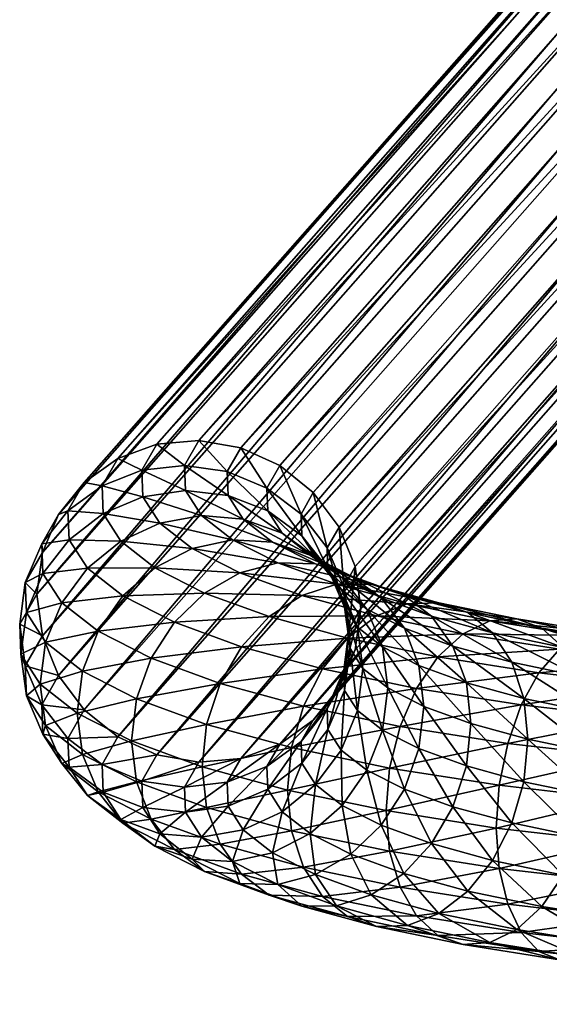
# Model space of a CAD drawing. Extents: x -344 to 288, y -960 to 1960.
# Tile 1 of 209: x -343 to -317, y -919 to -871. Entities that reach past the tile are written whole.
import ezdxf

# ---------------------------------------------------------------- set-up
doc = ezdxf.new("R2010")
doc.units = 0
doc.layers.add('POLYGON-OBJEKT', color=43, linetype='CONTINUOUS')
doc.layers.add('POLYGON-OBJEKT.3', color=253, linetype='CONTINUOUS')

msp = doc.modelspace()

# ---------------------------------------------------------------- meshes
at = {"layer": 'POLYGON-OBJEKT'}
mesh = msp.add_polyface(dxfattribs=at)
corners = [(-278.7672, 1750, 380), (-278.7672, 1744.7758, 380), (-280, -950, 380), (-280, -950, 360), (-280, 1950, 380), (-279.0152, 250, 380.1736), (-278.7672, 500, 380), (-280.1736, 500, 380.9848), (-270.1217, 251, 869.8829), (-330.6487, 251, 865.6505), (-270.1217, 749, 869.8829), (-339.9512, 251, 855.6749), (-339.9512, 251, 763.7444), (-339.9512, 749, 855.6749), (-332.355, 749, 676.9202), (-332.355, 251, 676.9202), (-339.6399, 251, 858.1505), (-338.7254, 251, 860.472), (-339.6399, 749, 858.1505), (-337.2647, 251, 862.4948), (-338.7254, 749, 860.472), (-335.3487, 251, 864.0931), (-337.2647, 749, 862.4948), (-333.0966, 251, 865.1672), (-335.3487, 749, 864.0931), (-333.0966, 749, 865.1672), (-264.9104, 251, 869.5642), (-259.9591, 251, 867.9075), (-264.9104, 749, 869.5642), (-255.6054, 251, 865.0259), (-259.9591, 749, 867.9075), (-252.1458, 251, 861.1155), (-255.6054, 749, 865.0259), (-249.8162, 251, 856.4431), (-252.1458, 749, 861.1155), (-248.7753, 251, 851.3268), (-249.8162, 749, 856.4431), (-338.0485, 251, 720.1664), (-338.0485, 749, 720.1664), (-253.7939, 351.4999, 724.9999), (-253.9109, 351.4999, 724.9999), (-254, 398.7998, 725), (-253.541, 351.4999, 724.9999), (-254, 449.3999, 725), (-254, 500, 725), (-249.6345, 351.5, 725), (-253.1716, 351.4999, 724.9999), (-253.4735, 351.4999, 724.9999), (-253.1536, 351.4999, 724.9999), (-252.5131, 351.4999, 724.9999), (-252.802, 351.4999, 724.9999), (-252.0627, 351.4999, 724.9999), (-251.6931, 351.4999, 724.9999), (-251.8727, 351.4999, 724.9999), (-251.3234, 351.5, 724.9999), (-250.5922, 351.5, 724.9999), (-251.2323, 351.5, 724.9999), (-249.9517, 351.5, 725), (-254.0001, 351.4999, 724.9999), (-254, 398.7998, 728), (-254, 449.3999, 728), (-254, 500, 728), (-250.2265, 351.5, 730.0085), (-249.3284, 351.5, 724.976), (-249.3315, 648.4999, 724.9713), (-248.2954, 351.5, 724.8949), (-248.2755, 648.4999, 724.8711), (-248.1615, 648.5, 724.8603), (-248.147, 351.5, 724.8832)]
mesh.append_faces([[corners[k] for k in face] for face in [(0, 1, 2, 2), (2, 3, 4, 4), (5, 6, 7, 7), (8, 9, 10, 10), (11, 12, 13, 13), (14, 15, 7, 7), (16, 11, 13, 13), (17, 16, 18, 18), (19, 17, 20, 20), (21, 19, 22, 22), (23, 21, 24, 24), (9, 23, 25, 25), (26, 8, 10, 10), (27, 26, 28, 28), (29, 27, 30, 30), (31, 29, 32, 32), (33, 31, 34, 34), (35, 33, 36, 36), (37, 15, 14, 14), (12, 37, 38, 38), (39, 40, 41, 41), (42, 39, 41, 41), (43, 44, 45, 45), (41, 43, 45, 45), (46, 47, 41, 41), (48, 46, 41, 41), (49, 50, 41, 41), (51, 49, 41, 41), (52, 53, 41, 41), (54, 52, 41, 41), (55, 56, 41, 41), (57, 55, 41, 41), (41, 58, 59, 59), (60, 41, 59, 59), (43, 41, 60, 60), (61, 43, 60, 60), (44, 43, 61, 61), (60, 59, 62, 62), (60, 62, 61, 61), (63, 45, 64, 64), (65, 63, 66, 66), (67, 68, 65, 65)]])
mesh = msp.add_polyface(dxfattribs=at)
corners = [(-280, 1950, 380), (-280, -950, 360), (-280, 1950, 360), (-278.7672, 919.9044, 380), (-278.7672, 1339.8087, 380), (-279.0152, 1250, 380.1736), (-280.1736, 1249, 380.9848), (-251.772, 1150.7141, 727.1451), (-251.8783, 1150.6801, 727.1144), (-249.8133, 1151.3281, 728.0624), (-250.93, 1150.984, 727.389), (-251.0946, 1150.9313, 727.3413), (-250.4337, 1151.1431, 727.5327), (-264.9104, 1249, 869.5642), (-270.1217, 1249, 869.8829), (-270.0519, 1250, 868.8854), (-265.1012, 1250, 868.5826), (-259.9591, 1249, 867.9075), (-260.3975, 1250, 867.0087), (-255.6054, 1249, 865.0259), (-256.2614, 1250, 864.2712), (-252.1458, 1249, 861.1155), (-252.9748, 1250, 860.5563), (-249.8162, 1249, 856.4431), (-250.7617, 1250, 856.1175), (-330.6487, 1249, 865.6505), (-330.579, 1250, 864.653), (-339.6399, 1249, 858.1505), (-339.9512, 1249, 855.6749), (-338.9512, 1250, 855.6749), (-338.671, 1250, 857.9029), (-338.7254, 1249, 860.472), (-337.848, 1250, 859.9922), (-337.2647, 1249, 862.4948), (-336.5334, 1250, 861.8128), (-335.3487, 1249, 864.0931), (-334.8089, 1250, 863.2513), (-333.0966, 1249, 865.1672), (-332.7821, 1250, 864.2181), (-339.9512, 1249, 763.7444), (-338.9512, 1250, 763.7444), (-338.0485, 1249, 720.1664), (-332.355, 1249, 676.9202), (-331.3702, 1250, 677.0939), (-337.0523, 1250, 720.2536), (-250.7987, 1150.8672, 727.1371), (-250.8747, 1150.9335, 727.2814), (-249.9168, 1151.2355, 727.4309), (-250.7168, 1150.8441, 726.9721), (-250.6249, 1150.8114, 726.8171)]
mesh.append_faces([[corners[k] for k in face] for face in [(0, 1, 2, 2), (3, 4, 5, 5), (6, 3, 5, 5), (7, 8, 9, 9), (9, 10, 11, 11), (12, 10, 9, 9), (13, 14, 15, 15), (16, 13, 15, 15), (17, 13, 16, 16), (18, 17, 16, 16), (19, 17, 18, 18), (20, 19, 18, 18), (21, 19, 20, 20), (22, 21, 20, 20), (23, 21, 22, 22), (24, 23, 22, 22), (15, 25, 26, 26), (14, 25, 15, 15), (27, 28, 29, 29), (30, 27, 29, 29), (31, 27, 30, 30), (32, 31, 30, 30), (33, 31, 32, 32), (34, 33, 32, 32), (35, 33, 34, 34), (36, 35, 34, 34), (37, 35, 36, 36), (38, 37, 36, 36), (25, 37, 38, 38), (26, 25, 38, 38), (29, 39, 40, 40), (28, 39, 29, 29), (41, 42, 43, 43), (44, 41, 43, 43), (39, 41, 44, 44), (40, 39, 44, 44), (42, 5, 43, 43), (6, 5, 42, 42), (45, 46, 12, 12), (47, 45, 12, 12), (48, 45, 47, 47), (49, 48, 47, 47)]])
mesh = msp.add_polyface(dxfattribs=at)
corners = [(-278.7672, 1744.7758, 380), (-278.7672, 1339.8087, 380), (-280, -950, 380), (-280.1736, 500, 380.9848), (-280.1736, 251, 380.9848), (-279.0152, 250, 380.1736), (-278.7672, 80.0957, 380), (-278.7672, 500, 380), (-245.9549, 346.3116, 728.888), (-246.8888, 346.883, 728.6032), (-246.6993, 346.9977, 728.2924), (-245.4319, 345.8877, 728.8741), (-246.3397, 347.1205, 727.6644), (-332.355, 251, 676.9202), (-246.2431, 346.586, 730.0697), (-249.8738, 348.7719, 728.4042), (-246.1199, 346.4108, 729.585), (-247.6417, 347.3437, 728.3737), (-241.7668, 251, 751.1002), (-249.7728, 250, 851.257), (-248.7753, 251, 851.3268), (-249.8162, 251, 856.4431), (-252.1458, 251, 861.1155), (-250.7617, 250, 856.1175), (-255.6054, 251, 865.0259), (-252.9748, 250, 860.5563), (-259.9591, 251, 867.9075), (-256.2614, 250, 864.2712), (-264.9104, 251, 869.5642), (-260.3975, 250, 867.0087), (-265.1012, 250, 868.5826), (-270.1217, 251, 869.8829), (-270.0519, 250, 868.8854), (-330.579, 250, 864.653), (-330.6487, 251, 865.6505), (-333.0966, 251, 865.1672), (-332.7821, 250, 864.2181), (-335.3487, 251, 864.0931), (-334.8089, 250, 863.2513), (-337.2647, 251, 862.4948), (-336.5334, 250, 861.8128), (-338.7254, 251, 860.472), (-337.848, 250, 859.9922), (-339.6399, 251, 858.1505), (-338.671, 250, 857.9029), (-339.9512, 251, 855.6749), (-338.9512, 250, 855.6749), (-338.9512, 250, 763.7444), (-339.9512, 251, 763.7444), (-338.0485, 251, 720.1664), (-337.0523, 250, 720.2536), (-331.3702, 250, 677.0939)]
mesh.append_faces([[corners[k] for k in face] for face in [(0, 1, 2, 2), (3, 4, 5, 5), (6, 7, 5, 5), (8, 9, 10, 10), (11, 8, 10, 10), (11, 10, 12, 12), (3, 13, 4, 4), (14, 15, 16, 16), (9, 8, 16, 16), (17, 9, 16, 16), (18, 19, 20, 20), (21, 20, 19, 19), (22, 21, 23, 23), (24, 22, 25, 25), (26, 24, 27, 27), (28, 26, 29, 29), (30, 28, 29, 29), (31, 28, 30, 30), (32, 31, 30, 30), (31, 33, 34, 34), (32, 33, 31, 31), (35, 34, 33, 33), (36, 35, 33, 33), (37, 35, 36, 36), (38, 37, 36, 36), (39, 37, 38, 38), (40, 39, 38, 38), (41, 39, 40, 40), (42, 41, 40, 40), (43, 41, 42, 42), (44, 43, 42, 42), (45, 43, 44, 44), (46, 45, 44, 44), (45, 47, 48, 48), (46, 47, 45, 45), (49, 48, 47, 47), (50, 49, 47, 47), (13, 49, 50, 50), (51, 13, 50, 50), (51, 4, 13, 13), (5, 4, 51, 51)]])
mesh = msp.add_polyface(dxfattribs=at)
corners = [(-280, -950, 380), (-278.7672, 1339.8087, 380), (-278.7672, 919.9044, 380), (-278.7672, 500, 380), (-280.1736, 749, 380.9848), (-280.1736, 500, 380.9848), (-241.7668, 749, 751.1002), (-248.7753, 251, 851.3268), (-248.7753, 749, 851.3268), (-270.1217, 749, 869.8829), (-330.6487, 251, 865.6505), (-330.6487, 749, 865.6505), (-339.9512, 749, 855.6749), (-339.9512, 251, 763.7444), (-339.9512, 749, 763.7444), (-332.355, 749, 676.9202), (-339.6399, 749, 858.1505), (-339.6399, 251, 858.1505), (-338.7254, 749, 860.472), (-338.7254, 251, 860.472), (-337.2647, 749, 862.4948), (-337.2647, 251, 862.4948), (-335.3487, 749, 864.0931), (-335.3487, 251, 864.0931), (-333.0966, 749, 865.1672), (-333.0966, 251, 865.1672), (-264.9104, 749, 869.5642), (-264.9104, 251, 869.5642), (-259.9591, 749, 867.9075), (-259.9591, 251, 867.9075), (-255.6054, 749, 865.0259), (-255.6054, 251, 865.0259), (-252.1458, 749, 861.1155), (-252.1458, 251, 861.1155), (-249.8162, 749, 856.4431), (-249.8162, 251, 856.4431), (-249.6345, 351.5, 725), (-254, 500, 725), (-249.6345, 648.4999, 725), (-254, 550.6001, 725), (-254, 601.2001, 725), (-254, 550.6001, 728), (-254, 500, 728), (-254, 601.2001, 728), (-254, 648.5, 728), (-250.2265, 648.5, 730.0085), (-246.9659, 351.5, 732.773), (-245.927, 351.5, 734.1301), (-246.9659, 648.5, 732.773), (-249.5756, 648.5, 730.5604), (-249.5756, 351.5, 730.5604), (-250.2265, 351.5, 730.0085), (-249.3315, 648.4999, 724.9713), (-248.2755, 648.4999, 724.8711), (-249.3284, 351.5, 724.976), (-248.1615, 648.5, 724.8603), (-248.2954, 351.5, 724.8949), (-247.0107, 351.5, 724.7939), (-248.147, 351.5, 724.8832), (-247.0352, 648.5, 724.7534), (-246.512, 351.5, 724.7548), (-245.8741, 648.5, 724.6433)]
mesh.append_faces([[corners[k] for k in face] for face in [(0, 1, 2, 2), (3, 4, 5, 5), (6, 7, 8, 8), (9, 10, 11, 11), (12, 13, 14, 14), (4, 15, 5, 5), (16, 17, 12, 12), (18, 19, 16, 16), (20, 21, 18, 18), (22, 23, 20, 20), (24, 25, 22, 22), (11, 10, 24, 24), (26, 27, 9, 9), (28, 29, 26, 26), (30, 31, 28, 28), (32, 33, 30, 30), (34, 35, 32, 32), (8, 7, 34, 34), (36, 37, 38, 38), (39, 40, 38, 38), (37, 39, 38, 38), (41, 37, 42, 42), (39, 37, 41, 41), (43, 39, 41, 41), (40, 39, 43, 43), (44, 40, 43, 43), (45, 41, 42, 42), (43, 41, 45, 45), (46, 47, 48, 48), (49, 46, 48, 48), (50, 46, 49, 49), (45, 50, 49, 49), (51, 50, 45, 45), (42, 51, 45, 45), (52, 36, 38, 38), (53, 54, 52, 52), (55, 56, 53, 53), (57, 58, 55, 55), (59, 57, 55, 55), (60, 57, 59, 59), (61, 60, 59, 59)]])
mesh = msp.add_polyface(dxfattribs=at)
corners = [(-280, -950, 380), (-278.7672, 500, 380), (-278.7672, 80.0957, 380), (-278.7672, 919.9044, 380), (-279.0152, -250, 380.1736), (-280.1736, 80.0957, 380.9848), (-270.1217, -249, 869.8829), (-330.6487, -249, 865.6505), (-270.1217, 249, 869.8829), (-339.9512, -249, 855.6749), (-339.9512, -249, 763.7444), (-339.9512, 249, 855.6749), (-333.0966, 249, 865.1672), (-330.6487, 249, 865.6505), (-333.0966, -249, 865.1672), (-335.3487, 249, 864.0931), (-335.3487, -249, 864.0931), (-337.2647, 249, 862.4948), (-337.2647, -249, 862.4948), (-338.7254, 249, 860.472), (-338.7254, -249, 860.472), (-339.6399, 249, 858.1505), (-339.6399, -249, 858.1505), (-252.1458, -249, 861.1155), (-252.1458, 249, 861.1155), (-249.8162, -249, 856.4431), (-255.6054, 249, 865.0259), (-255.6054, -249, 865.0259), (-259.9591, -249, 867.9075), (-259.9591, 249, 867.9075), (-264.9104, -249, 869.5642), (-264.9104, 249, 869.5642), (-338.0485, -249, 720.1664), (-338.0485, 249, 720.1664), (-332.355, -249, 676.9202), (-332.355, 249, 676.9202), (-254, 0, 725), (-249.6345, 148.5, 725), (-249.6345, -148.5, 725), (-249.845, -148.5, 725), (-254, -101.2002, 725), (-254, -50.6001, 725), (-250.5922, -148.5, 724.9999), (-251.3234, -148.5, 724.9999), (-250.5844, -148.5, 724.9999), (-251.6931, -148.5001, 724.9999), (-251.8727, -148.5001, 724.9999), (-252.802, -148.5001, 724.9999), (-253.1536, -148.5001, 724.9999), (-252.5131, -148.5001, 724.9999), (-254, 0, 728), (-254, -50.6001, 728), (-254, -101.2002, 728), (-254.0001, -148.5001, 724.9999), (-250.2265, -148.5, 730.0085)]
mesh.append_faces([[corners[k] for k in face] for face in [(0, 1, 2, 2), (3, 1, 0, 0), (4, 2, 5, 5), (6, 7, 8, 8), (9, 10, 11, 11), (12, 13, 7, 7), (14, 12, 7, 7), (15, 12, 14, 14), (16, 15, 14, 14), (17, 15, 16, 16), (18, 17, 16, 16), (19, 17, 18, 18), (20, 19, 18, 18), (21, 19, 20, 20), (22, 21, 20, 20), (11, 21, 22, 22), (9, 11, 22, 22), (23, 24, 25, 25), (26, 24, 23, 23), (27, 26, 23, 23), (28, 29, 27, 27), (30, 31, 28, 28), (6, 8, 30, 30), (32, 33, 10, 10), (34, 35, 32, 32), (36, 37, 38, 38), (38, 39, 40, 40), (41, 38, 40, 40), (36, 38, 41, 41), (42, 43, 40, 40), (44, 42, 40, 40), (45, 46, 40, 40), (47, 48, 40, 40), (49, 47, 40, 40), (41, 50, 36, 36), (51, 50, 41, 41), (40, 51, 41, 41), (52, 51, 40, 40), (53, 52, 40, 40), (51, 52, 54, 54), (51, 54, 50, 50)]])
mesh = msp.add_polyface(dxfattribs=at)
corners = [(-278.7672, 80.0957, 380), (-278.7672, -339.8087, 380), (-280, -950, 380), (-330.6487, -251, 865.6505), (-270.1217, -251, 869.8829), (-330.6487, -740, 865.6505), (-339.9512, -251, 763.7444), (-339.9512, -251, 855.6749), (-339.9512, -740, 763.7444), (-332.355, -251, 676.9202), (-332.355, -740, 676.9202), (-280.1736, -339.8087, 380.9848), (-333.0966, -251, 865.1672), (-333.0762, -740, 865.1075), (-335.3487, -251, 864.0931), (-334.2292, -740, 864.7136), (-337.2647, -251, 862.4948), (-336.1439, -740, 863.5267), (-338.7254, -251, 860.472), (-337.7442, -740, 861.9413), (-339.6399, -251, 858.1505), (-338.9492, -740, 860.0379), (-339.6974, -740, 857.9132), (-255.6054, -251, 865.0259), (-252.1458, -251, 861.1155), (-252.1458, -740, 861.1155), (-259.9591, -251, 867.9075), (-255.6054, -740, 865.0259), (-264.9104, -251, 869.5642), (-259.9591, -740, 867.9075), (-264.9104, -740, 869.5642), (-338.0485, -251, 720.1664), (-338.0485, -740, 720.1664), (-249.6345, -351.5, 725), (-249.6345, -648.4999, 725), (-254, -500, 725), (-254, -550.6001, 725), (-254, -601.2001, 725), (-254, -449.3999, 725), (-254, -398.7998, 725), (-250.5922, -351.5, 724.9999), (-249.9517, -351.5, 725), (-251.2323, -351.5, 724.9999), (-251.6931, -351.4999, 724.9999), (-251.3234, -351.5, 724.9999), (-254.0001, -648.5001, 724.9999), (-254, -601.2001, 728), (-254, -550.6001, 728), (-254, -500, 728), (-254, -449.3999, 728), (-254, -398.7998, 728), (-254.0001, -351.4999, 724.9999), (-249.5756, -648.5, 730.5604), (-249.5756, -351.5, 730.5604), (-280.1736, -740, 380.9848)]
mesh.append_faces([[corners[k] for k in face] for face in [(0, 1, 2, 2), (3, 4, 5, 5), (6, 7, 8, 8), (9, 10, 11, 11), (12, 3, 13, 13), (14, 12, 15, 15), (16, 14, 17, 17), (18, 16, 19, 19), (20, 18, 21, 21), (7, 20, 22, 22), (23, 24, 25, 25), (26, 23, 27, 27), (28, 26, 29, 29), (4, 28, 30, 30), (31, 6, 8, 8), (32, 31, 8, 8), (9, 31, 32, 32), (10, 9, 32, 32), (33, 34, 35, 35), (36, 34, 37, 37), (35, 34, 36, 36), (38, 39, 33, 33), (35, 38, 33, 33), (40, 41, 39, 39), (42, 40, 39, 39), (43, 44, 39, 39), (37, 45, 46, 46), (47, 37, 46, 46), (36, 37, 47, 47), (48, 36, 47, 47), (35, 36, 48, 48), (49, 35, 48, 48), (38, 35, 49, 49), (50, 38, 49, 49), (39, 38, 50, 50), (51, 39, 50, 50), (46, 52, 47, 47), (48, 52, 53, 53), (47, 52, 48, 48), (53, 49, 48, 48), (50, 49, 53, 53), (11, 54, 1, 1)]])
mesh = msp.add_polyface(dxfattribs=at)
corners = [(-278.7672, -750, 380), (-278.6253, -744.9908, 380), (-277.9016, -746.0876, 380), (-278.7672, -744.7757, 380), (-278.7672, -339.8087, 380), (-280, -950, 380), (-280.1736, -740, 380.9848), (-279.3479, -743.7078, 380.4066), (-279.7789, -742.5881, 380.7084), (-280.0745, -741.3053, 380.9154), (-265.166, -745, 868.2491), (-264.9754, -742.5881, 869.2297), (-260.5464, -745, 866.7034), (-265.4692, -747.0711, 866.6891), (-261.2431, -747.0711, 865.275), (-262.151, -748.6603, 863.4136), (-270.0979, -742.5881, 869.543), (-270.1217, -740, 869.8829), (-270.0282, -745, 868.5465), (-269.9174, -747.0711, 866.9612), (-265.8644, -748.6603, 864.6561), (-330.4449, -747.0615, 862.736), (-330.4444, -747.0711, 862.7287), (-330.5553, -745, 864.314), (-330.625, -742.5881, 865.3105), (-330.625, -742.5822, 865.3114), (-330.6487, -740, 865.6505), (-332.0976, -742.5278, 865.1089), (-332.0976, -744.8835, 864.1332), (-332.0976, -746.9063, 862.5811), (-332.0976, -748.4584, 860.5584), (-332.355, -740, 676.9202), (-332.0195, -742.5881, 676.9794), (-331.0356, -745, 677.1529), (-329.4706, -747.0711, 677.4288), (-277.0259, -747.0711, 380)]
mesh.append_faces([[corners[k] for k in face] for face in [(0, 1, 2, 2), (3, 1, 0, 0), (4, 3, 5, 5), (6, 7, 3, 3), (8, 7, 6, 6), (9, 8, 6, 6), (10, 11, 12, 12), (13, 10, 14, 14), (15, 13, 14, 14), (16, 17, 11, 11), (10, 16, 11, 11), (18, 16, 10, 10), (13, 18, 10, 10), (19, 18, 13, 13), (20, 19, 13, 13), (21, 19, 22, 22), (18, 19, 21, 21), (23, 18, 21, 21), (16, 18, 23, 23), (24, 16, 23, 23), (25, 16, 24, 24), (17, 16, 25, 25), (26, 17, 25, 25), (24, 27, 25, 25), (28, 27, 24, 24), (23, 28, 24, 24), (29, 28, 23, 23), (21, 29, 23, 23), (22, 29, 21, 21), (30, 29, 22, 22), (27, 26, 25, 25), (6, 31, 32, 32), (8, 33, 7, 7), (32, 33, 8, 8), (9, 32, 8, 8), (6, 32, 9, 9), (33, 3, 7, 7), (1, 3, 33, 33), (34, 1, 33, 33), (2, 1, 34, 34), (35, 2, 34, 34)]])
at = {"layer": 'POLYGON-OBJEKT.3'}
mesh = msp.add_polyface(dxfattribs=at)
corners = [(-300.056, -902.0488, 8.6199), (-294.9178, -902.1275, 8.2792), (-294.9178, -902.4264, 10.0653), (-294.9178, -902.1541, 8.003), (-300.3365, -902.2447, 6.5597), (-294.9178, -902.3276, 6.2004), (-294.9178, -902.4248, 5.9405), (-313.5359, -901.3051, 15.3942), (-308.5334, -902.7051, 14.9815), (-312.679, -902.2249, 17.0619), (-309.1903, -901.8085, 13.2134), (-314.5337, -900.8979, 13.6053), (-309.9552, -901.4283, 11.3077), (-310.7761, -901.5903, 9.3942), (-315.6045, -901.0309, 11.8173), (-304.5815, -902.1749, 11.6264), (-304.1368, -903.0547, 13.4675), (-305.0995, -901.8143, 9.6356), (-305.6553, -901.9974, 7.6309), (-311.597, -902.2835, 7.6034), (-299.7946, -902.3975, 10.6623), (-306.2111, -902.7117, 5.7487), (-269.3622, -815.9271, 381.654), (-336.1853, -891.7549, 53.2076), (-267.3311, -815.7521, 381.2004), (-338.078, -892.4493, 53.753), (-271.2548, -816.6214, 382.1994), (-339.7032, -893.6155, 54.3529), (-272.88, -817.7877, 382.7993), (-340.9503, -895.1743, 54.9665), (-274.1271, -819.3465, 383.4129), (-341.7342, -897.0194, 55.5519), (-274.911, -821.1915, 383.9983), (-342.0016, -899.0249, 56.0694), (-275.1784, -823.1971, 384.5157), (-341.7342, -901.0543, 56.4835), (-274.911, -825.2265, 384.9299), (-340.9503, -902.9693, 56.7661), (-274.1271, -827.1415, 385.2125), (-339.7032, -904.6393, 56.8979), (-272.88, -828.8115, 385.3443), (-338.078, -905.9506, 56.87), (-271.2548, -830.1227, 385.3164), (-336.1853, -906.8137, 56.6842), (-269.3622, -830.9858, 385.1306), (-334.1543, -907.1698, 56.3532), (-267.3311, -831.342, 384.7996), (-332.1233, -906.9948, 55.8996), (-330.2307, -906.3005, 55.3542), (-265.3001, -831.167, 384.346), (-328.6054, -905.1342, 54.7543), (-263.4075, -830.4727, 383.8006), (-327.3584, -903.5754, 54.1407), (-261.7823, -829.3063, 383.2007), (-326.5744, -901.7303, 53.5553), (-260.5352, -827.7476, 382.5871), (-326.307, -899.7249, 53.0378), (-259.7512, -825.9025, 382.0017), (-326.5744, -897.6954, 52.6237), (-259.4839, -823.897, 381.4843), (-327.3584, -895.7805, 52.3411), (-259.7512, -821.8676, 381.0701), (-328.6054, -894.1104, 52.2093), (-260.5352, -819.9526, 380.7875), (-330.2307, -892.7992, 52.2372), (-261.7823, -818.2826, 380.6557), (-332.1233, -891.936, 52.423), (-263.4075, -816.9714, 380.6836), (-334.1543, -891.58, 52.754), (-265.3001, -816.1083, 380.8694)]
mesh.append_faces([[corners[k] for k in face] for face in [(0, 1, 2, 2), (3, 1, 0, 0), (4, 3, 0, 0), (4, 5, 3, 3), (6, 5, 4, 4), (7, 8, 9, 9), (10, 8, 7, 7), (11, 10, 7, 7), (12, 10, 11, 11), (13, 12, 14, 14), (15, 16, 10, 10), (12, 15, 10, 10), (17, 15, 12, 12), (13, 17, 12, 12), (18, 17, 13, 13), (19, 18, 13, 13), (17, 20, 15, 15), (0, 20, 17, 17), (18, 0, 17, 17), (4, 0, 18, 18), (21, 4, 18, 18), (22, 23, 24, 24), (25, 23, 22, 22), (26, 25, 22, 22), (27, 25, 26, 26), (28, 27, 26, 26), (29, 27, 28, 28), (30, 29, 28, 28), (31, 29, 30, 30), (32, 31, 30, 30), (33, 31, 32, 32), (34, 33, 32, 32), (35, 33, 34, 34), (36, 35, 34, 34), (37, 35, 36, 36), (38, 37, 36, 36), (39, 37, 38, 38), (40, 39, 38, 38), (41, 39, 40, 40), (42, 41, 40, 40), (43, 41, 42, 42), (44, 43, 42, 42), (45, 43, 44, 44), (46, 45, 44, 44), (47, 45, 46, 46), (48, 47, 49, 49), (50, 48, 51, 51), (52, 50, 53, 53), (54, 52, 55, 55), (56, 54, 57, 57), (58, 56, 59, 59), (60, 58, 61, 61), (62, 60, 63, 63), (64, 62, 65, 65), (66, 64, 67, 67), (68, 66, 69, 69), (23, 68, 24, 24)]])
mesh = msp.add_polyface(dxfattribs=at)
corners = [(286.4478, -906.1226, 1.0718), (-294.9178, -907.7836, 0.3496), (-294.9178, -908.0573, 0.3038), (284.8542, -904.4658, 2.3431), (-294.9178, -905.8832, 1.2156), (-294.9178, -906.1357, 1.1006), (282.9369, -903.1945, 4), (-294.9178, -904.2718, 2.544), (-294.9178, -904.4859, 2.3675), (280.8267, -902.3952, 5.9294), (-294.9178, -903.0591, 4.2442), (-294.9178, -903.2202, 4.0184), (278.6673, -902.1226, 8), (-294.9178, -902.3276, 6.2004), (-294.9178, -902.4248, 5.9405), (276.6058, -902.3952, 10.0706), (-294.9178, -902.1275, 8.2792), (-294.9178, -902.1541, 8.003), (274.7829, -903.1945, 12), (-294.9178, -902.4722, 10.339), (-294.9178, -902.4264, 10.0653), (273.3226, -904.4658, 13.6569), (-294.9178, -903.3383, 12.2394), (-294.9178, -903.2231, 11.9869), (272.3245, -906.1226, 14.9282), (-294.9178, -904.6666, 13.8508), (-294.9178, -904.4902, 13.6367), (271.8567, -908.0521, 15.7274), (-294.9178, -906.3668, 15.0636), (-294.9178, -906.141, 14.9025), (-294.9178, -908.0631, 15.6978), (271.951, -910.1226, 16), (-294.9178, -908.323, 15.795), (272.601, -912.1932, 15.7274), (-294.9178, -910.4018, 15.9951), (-294.9178, -910.1257, 15.9685), (273.7623, -914.1226, 14.9282), (-294.9178, -912.4616, 15.6504), (-294.9178, -912.1879, 15.6962), (275.3559, -915.7795, 13.6569), (-294.9178, -914.3619, 14.7844), (-294.9178, -914.1096, 14.8994), (277.2732, -917.0508, 12), (-294.9178, -915.9735, 13.456), (-294.9178, -915.7594, 13.6325), (279.3834, -917.85, 10.0706), (-294.9178, -917.1862, 11.7558), (-294.9178, -917.0251, 11.9816), (281.5428, -918.1226, 8), (-294.9178, -917.9175, 9.7996), (-294.9178, -917.8204, 10.0595), (283.6043, -917.85, 5.9294), (-294.9178, -918.1177, 7.7208), (-294.9178, -918.0912, 7.997), (285.4272, -917.0508, 4), (-294.9178, -917.7731, 5.661), (-294.9178, -917.8188, 5.9347), (286.8875, -915.7795, 2.3431), (-294.9178, -916.907, 3.7606), (-294.9178, -917.022, 4.0131), (-265.3001, -831.167, 384.346), (-332.1233, -906.9948, 55.8996), (-267.3311, -831.342, 384.7996), (-263.4075, -830.4727, 383.8006), (-330.2307, -906.3005, 55.3542), (-261.7823, -829.3063, 383.2007), (-328.6054, -905.1342, 54.7543), (-260.5352, -827.7476, 382.5871), (-327.3584, -903.5754, 54.1407), (-259.7512, -825.9025, 382.0017), (-326.5744, -901.7303, 53.5553), (-259.4839, -823.897, 381.4843), (-326.307, -899.7249, 53.0378), (-259.7512, -821.8676, 381.0701), (-326.5744, -897.6954, 52.6237), (-260.5352, -819.9526, 380.7875), (-327.3584, -895.7805, 52.3411), (-261.7823, -818.2826, 380.6557), (-328.6054, -894.1104, 52.2093), (-263.4075, -816.9714, 380.6836), (-330.2307, -892.7992, 52.2372), (-265.3001, -816.1083, 380.8694), (-332.1233, -891.936, 52.423), (-267.3311, -815.7521, 381.2004), (-334.1543, -891.58, 52.754), (-267.3311, -823.5471, 383), (-269.3622, -815.9271, 381.654), (-269.3622, -830.9858, 385.1306), (-271.2548, -830.1227, 385.3164), (-274.1271, -827.1415, 385.2125), (-274.911, -825.2265, 384.9299), (-272.88, -828.8115, 385.3443), (-274.911, -821.1915, 383.9983), (-274.1271, -819.3465, 383.4129), (-275.1784, -823.1971, 384.5157), (-271.2548, -816.6214, 382.1994), (-272.88, -817.7877, 382.7993)]
mesh.append_faces([[corners[k] for k in face] for face in [(0, 1, 2, 2), (3, 4, 5, 5), (6, 7, 8, 8), (9, 10, 11, 11), (12, 13, 14, 14), (15, 16, 17, 17), (18, 19, 20, 20), (21, 22, 23, 23), (24, 25, 26, 26), (27, 28, 29, 29), (30, 28, 27, 27), (31, 32, 30, 30), (33, 34, 35, 35), (36, 37, 38, 38), (39, 40, 41, 41), (42, 43, 44, 44), (45, 46, 47, 47), (48, 49, 50, 50), (51, 52, 53, 53), (54, 55, 56, 56), (57, 58, 59, 59), (60, 61, 62, 62), (63, 64, 60, 60), (65, 66, 63, 63), (67, 68, 65, 65), (69, 70, 67, 67), (71, 72, 69, 69), (73, 74, 71, 71), (75, 76, 73, 73), (77, 78, 75, 75), (79, 80, 77, 77), (81, 82, 79, 79), (83, 84, 81, 81), (85, 81, 79, 79), (83, 81, 85, 85), (86, 83, 85, 85), (85, 75, 73, 73), (77, 75, 85, 85), (79, 77, 85, 85), (85, 69, 67, 67), (71, 69, 85, 85), (73, 71, 85, 85), (85, 63, 60, 60), (65, 63, 85, 85), (67, 65, 85, 85), (85, 87, 88, 88), (62, 87, 85, 85), (60, 62, 85, 85), (85, 89, 90, 90), (91, 89, 85, 85), (88, 91, 85, 85), (85, 92, 93, 93), (94, 92, 85, 85), (90, 94, 85, 85), (85, 95, 86, 86), (96, 95, 85, 85), (93, 96, 85, 85)]])
mesh = msp.add_polyface(dxfattribs=at)
corners = [(-336.9132, -893.0295, 47.6871), (-334.8463, -892.7917, 47.5051), (-336.1853, -891.7549, 53.2076), (-338.078, -892.4493, 53.753), (-338.8392, -893.7823, 47.9792), (-339.7032, -893.6155, 54.3529), (-340.493, -894.9987, 48.3617), (-340.9503, -895.1743, 54.9665), (-341.7621, -896.596, 48.8085), (-341.7342, -897.0194, 55.5519), (-342.5599, -898.4653, 49.2891), (-342.0016, -899.0249, 56.0694), (-342.832, -900.4791, 49.7707), (-341.7342, -901.0543, 56.4835), (-342.5599, -902.5002, 50.2206), (-340.9503, -902.9693, 56.7661), (-341.7621, -904.391, 50.6081), (-336.8667, -894.3144, 42.1213), (-334.8022, -894.0134, 42.2133), (-338.7906, -895.1261, 42.1582), (-340.4427, -896.3932, 42.3215), (-341.7104, -898.0293, 42.6001), (-342.5072, -899.923, 42.975), (-342.7791, -901.9451, 43.4205), (-342.5072, -903.9579, 43.9065), (-336.047, -895.5861, 36.613), (-337.9332, -896.4561, 36.3973), (-339.553, -897.7733, 36.3437), (-340.7959, -899.4479, 36.4558), (-341.5772, -901.3657, 36.726), (-341.8437, -903.3961, 37.1359), (-334.4689, -896.8211, 31.2637), (-336.2828, -897.7477, 30.8026), (-337.8404, -899.1136, 30.5383), (-339.0356, -900.8254, 30.4888), (-339.787, -902.7667, 30.6574), (-340.0432, -904.8051, 31.0326), (-333.8698, -898.9772, 25.4774), (-335.3365, -900.3893, 25.0126), (-336.462, -902.1367, 24.8092), (-337.1695, -904.1003, 24.881)]
mesh.append_faces([[corners[k] for k in face] for face in [(0, 1, 2, 2), (3, 0, 2, 2), (4, 0, 3, 3), (5, 4, 3, 3), (6, 4, 5, 5), (7, 6, 5, 5), (8, 6, 7, 7), (9, 8, 7, 7), (10, 8, 9, 9), (11, 10, 9, 9), (12, 10, 11, 11), (13, 12, 11, 11), (14, 12, 13, 13), (15, 14, 13, 13), (16, 14, 15, 15), (17, 18, 0, 0), (4, 17, 0, 0), (19, 17, 4, 4), (6, 19, 4, 4), (20, 19, 6, 6), (8, 20, 6, 6), (21, 20, 8, 8), (10, 21, 8, 8), (22, 21, 10, 10), (12, 22, 10, 10), (23, 22, 12, 12), (14, 23, 12, 12), (24, 23, 14, 14), (16, 24, 14, 14), (19, 25, 17, 17), (26, 25, 19, 19), (20, 26, 19, 19), (27, 26, 20, 20), (21, 27, 20, 20), (28, 27, 21, 21), (22, 28, 21, 21), (29, 28, 22, 22), (23, 29, 22, 22), (30, 29, 23, 23), (24, 30, 23, 23), (26, 31, 25, 25), (32, 31, 26, 26), (27, 32, 26, 26), (33, 32, 27, 27), (28, 33, 27, 27), (34, 33, 28, 28), (29, 34, 28, 28), (35, 34, 29, 29), (30, 35, 29, 29), (36, 35, 30, 30), (33, 37, 32, 32), (38, 37, 33, 33), (34, 38, 33, 33), (39, 38, 34, 34), (35, 39, 34, 34), (40, 39, 35, 35), (36, 40, 35, 35)]])
mesh = msp.add_polyface(dxfattribs=at)
corners = [(-329.1996, -895.1508, 47.7027), (-327.9305, -896.7823, 48.0014), (-328.6054, -894.1104, 52.2093), (-330.2307, -892.7992, 52.2372), (-330.8535, -893.8898, 47.5132), (-332.1233, -891.936, 52.423), (-332.7795, -893.0852, 47.4458), (-334.1543, -891.58, 52.754), (-334.8463, -892.7917, 47.5051), (-336.1853, -891.7549, 53.2076), (-329.1617, -896.1998, 43.1593), (-327.894, -897.7925, 43.6261), (-330.8137, -894.9894, 42.7506), (-332.7376, -894.2437, 42.4279), (-334.8022, -894.0134, 42.2133), (-336.9132, -893.0295, 47.6871), (-328.4925, -897.2379, 38.6627), (-327.2495, -898.7922, 39.296), (-330.1122, -896.0776, 38.0371), (-331.9985, -895.3901, 37.4618), (-334.0227, -895.2225, 36.9761), (-336.8667, -894.3144, 42.1213), (-336.047, -895.5861, 36.613), (-327.2043, -898.246, 34.2959), (-328.7619, -897.1343, 33.4597), (-330.5758, -896.5035, 32.6391), (-332.5223, -896.3967, 31.89), (-334.4689, -896.8211, 31.2637), (-326.7876, -898.1403, 29.1027), (-328.4957, -897.5634, 28.0485), (-330.3287, -897.5144, 27.0489), (-332.1617, -897.9966, 26.172), (-336.2828, -897.7477, 30.8026), (-333.8698, -898.9772, 25.4774), (-327.4822, -898.5549, 22.542), (-325.7965, -898.55, 23.7749), (-329.1678, -899.091, 21.4317), (-330.7386, -900.1218, 20.5198), (-335.3365, -900.3893, 25.0126), (-332.0874, -901.577, 19.8682), (-336.462, -902.1367, 24.8092), (-333.1225, -903.3574, 19.5216), (-337.1695, -904.1003, 24.881), (-325.5425, -900.084, 17.1303), (-326.947, -901.1603, 16.0211), (-328.1531, -902.6547, 15.2002), (-329.0786, -904.4651, 14.7236)]
mesh.append_faces([[corners[k] for k in face] for face in [(0, 1, 2, 2), (3, 0, 2, 2), (4, 0, 3, 3), (5, 4, 3, 3), (6, 4, 5, 5), (7, 6, 5, 5), (8, 6, 7, 7), (9, 8, 7, 7), (10, 11, 0, 0), (4, 10, 0, 0), (12, 10, 4, 4), (6, 12, 4, 4), (13, 12, 6, 6), (8, 13, 6, 6), (14, 13, 8, 8), (15, 14, 8, 8), (16, 17, 10, 10), (12, 16, 10, 10), (18, 16, 12, 12), (13, 18, 12, 12), (19, 18, 13, 13), (14, 19, 13, 13), (20, 19, 14, 14), (21, 20, 14, 14), (22, 20, 21, 21), (18, 23, 16, 16), (24, 23, 18, 18), (19, 24, 18, 18), (25, 24, 19, 19), (20, 25, 19, 19), (26, 25, 20, 20), (22, 26, 20, 20), (27, 26, 22, 22), (25, 28, 24, 24), (29, 28, 25, 25), (26, 29, 25, 25), (30, 29, 26, 26), (27, 30, 26, 26), (31, 30, 27, 27), (32, 31, 27, 27), (33, 31, 32, 32), (34, 35, 30, 30), (31, 34, 30, 30), (36, 34, 31, 31), (33, 36, 31, 31), (37, 36, 33, 33), (38, 37, 33, 33), (39, 37, 38, 38), (40, 39, 38, 38), (41, 39, 40, 40), (42, 41, 40, 40), (37, 43, 36, 36), (44, 43, 37, 37), (39, 44, 37, 37), (45, 44, 39, 39), (41, 45, 39, 39), (46, 45, 41, 41)]])
mesh = msp.add_polyface(dxfattribs=at)
corners = [(-326.5744, -897.6954, 52.6237), (-326.8606, -900.6943, 48.8387), (-326.307, -899.7249, 53.0378), (-327.1327, -898.6731, 48.3889), (-327.3584, -895.7805, 52.3411), (-327.9305, -896.7823, 48.0014), (-328.6054, -894.1104, 52.2093), (-327.9305, -904.5773, 49.801), (-329.1996, -906.1746, 50.2477), (-327.3584, -903.5754, 54.1407), (-326.5744, -901.7303, 53.5553), (-327.1327, -902.7081, 49.3204), (-326.8253, -901.6716, 44.6053), (-327.0971, -899.6588, 44.1193), (-327.894, -897.7925, 43.6261), (-329.1996, -895.1508, 47.7027), (-327.894, -905.5875, 45.4257), (-327.0971, -903.6937, 45.0509), (-326.2018, -902.6389, 40.4155), (-326.4683, -900.6343, 39.8939), (-327.2495, -898.7922, 39.296), (-329.1617, -896.1998, 43.1593), (-326.4683, -904.6693, 40.8254), (-327.2495, -906.5871, 41.0956), (-325.0014, -903.5783, 36.3467), (-325.2577, -901.5817, 35.7904), (-326.0091, -899.763, 35.0909), (-328.4925, -897.2379, 38.6627), (-327.2043, -898.246, 34.2959), (-323.2465, -904.4724, 32.4738), (-323.4878, -902.4835, 31.8845), (-324.1953, -900.687, 31.0883), (-325.3208, -899.2057, 30.1395), (-328.7619, -897.1343, 33.4597), (-326.7876, -898.1403, 29.1027), (-322.8769, -900.0991, 26.2699), (-324.2257, -899.0767, 25.0464), (-328.4957, -897.5634, 28.0485), (-325.7965, -898.55, 23.7749), (-330.3287, -897.5144, 27.0489), (-327.4822, -898.5549, 22.542), (-322.528, -899.4454, 19.8969), (-324.0353, -899.4991, 18.4523), (-329.1678, -899.091, 21.4317), (-325.5425, -900.084, 17.1303), (-326.947, -901.1603, 16.0211), (-321.3526, -900.9575, 13.3471), (-328.1531, -902.6547, 15.2002), (-322.565, -902.0739, 12.0644), (-323.606, -903.6025, 11.0945), (-329.0786, -904.4651, 14.7236), (-324.4049, -905.4395, 10.5035), (-325.2577, -905.6166, 36.7219), (-323.4878, -906.5184, 32.816)]
mesh.append_faces([[corners[k] for k in face] for face in [(0, 1, 2, 2), (3, 1, 0, 0), (4, 3, 0, 0), (5, 3, 4, 4), (6, 5, 4, 4), (7, 8, 9, 9), (10, 7, 9, 9), (11, 7, 10, 10), (2, 11, 10, 10), (3, 12, 1, 1), (13, 12, 3, 3), (5, 13, 3, 3), (14, 13, 5, 5), (15, 14, 5, 5), (11, 16, 7, 7), (17, 16, 11, 11), (13, 18, 12, 12), (19, 18, 13, 13), (14, 19, 13, 13), (20, 19, 14, 14), (21, 20, 14, 14), (22, 23, 17, 17), (19, 24, 18, 18), (25, 24, 19, 19), (20, 25, 19, 19), (26, 25, 20, 20), (27, 26, 20, 20), (28, 26, 27, 27), (25, 29, 24, 24), (26, 30, 25, 25), (31, 30, 26, 26), (28, 31, 26, 26), (32, 31, 28, 28), (33, 32, 28, 28), (34, 32, 33, 33), (34, 35, 32, 32), (36, 35, 34, 34), (37, 36, 34, 34), (38, 36, 37, 37), (39, 38, 37, 37), (40, 41, 38, 38), (42, 41, 40, 40), (43, 42, 40, 40), (44, 42, 43, 43), (45, 46, 44, 44), (47, 48, 45, 45), (49, 48, 47, 47), (50, 49, 47, 47), (51, 49, 50, 50), (1, 11, 2, 2), (17, 11, 1, 1), (12, 17, 1, 1), (22, 17, 12, 12), (18, 22, 12, 12), (52, 22, 18, 18), (24, 52, 18, 18), (53, 52, 24, 24)]])
mesh = msp.add_polyface(dxfattribs=at)
corners = [(-323.4878, -902.4835, 31.8845), (-323.2465, -904.4724, 32.4738), (-325.2577, -901.5817, 35.7904), (-320.9693, -905.3048, 28.8682), (-321.1912, -903.3229, 28.2482), (-324.1953, -900.687, 31.0883), (-321.8418, -901.5473, 27.362), (-325.3208, -899.2057, 30.1395), (-322.8769, -900.0991, 26.2699), (-318.2118, -906.0602, 25.5965), (-318.4102, -904.0847, 24.9486), (-318.992, -902.3279, 23.9806), (-319.9174, -900.9097, 22.7586), (-324.2257, -899.0767, 25.0464), (-321.1235, -899.9265, 21.3657), (-325.7965, -898.55, 23.7749), (-322.528, -899.4454, 19.8969), (-315.1961, -904.7547, 22.0465), (-315.0248, -906.7245, 22.7189), (-315.6983, -903.0146, 21.0067), (-316.4972, -901.6227, 19.6703), (-317.5382, -900.6739, 18.1284), (-318.7505, -900.2328, 16.4861), (-324.0353, -899.4991, 18.4523), (-320.0516, -900.3295, 14.8553), (-325.5425, -900.084, 17.1303), (-321.3526, -900.9575, 13.3471), (-322.565, -902.0739, 12.0644), (-326.947, -901.1603, 16.0211), (-311.6082, -905.3206, 19.5954), (-312.0215, -903.5945, 18.4948), (-312.679, -902.2249, 17.0619), (-313.5359, -901.3051, 15.3942), (-314.5337, -900.8979, 13.6053), (-315.6045, -901.0309, 11.8173), (-316.6753, -901.6951, 10.1518), (-317.6732, -902.8454, 8.7226), (-323.606, -903.6025, 11.0945), (-318.5301, -904.4031, 7.6268), (-324.4049, -905.4395, 10.5035), (-309.9552, -901.4283, 11.3077), (-310.7761, -901.5903, 9.3942), (-311.597, -902.2835, 7.6034), (-312.3619, -903.4607, 6.0572), (-313.0188, -905.0416, 4.8611), (-319.1876, -906.2623, 6.9393), (-323.4878, -906.5184, 32.816), (-325.0014, -903.5783, 36.3467)]
mesh.append_faces([[corners[k] for k in face] for face in [(0, 1, 2, 2), (0, 3, 1, 1), (4, 3, 0, 0), (5, 4, 0, 0), (6, 4, 5, 5), (7, 6, 5, 5), (8, 6, 7, 7), (4, 9, 3, 3), (10, 9, 4, 4), (6, 10, 4, 4), (11, 10, 6, 6), (8, 11, 6, 6), (12, 11, 8, 8), (13, 12, 8, 8), (14, 12, 13, 13), (15, 14, 13, 13), (16, 14, 15, 15), (17, 18, 10, 10), (11, 17, 10, 10), (19, 17, 11, 11), (12, 19, 11, 11), (20, 19, 12, 12), (14, 20, 12, 12), (21, 20, 14, 14), (16, 21, 14, 14), (22, 21, 16, 16), (23, 22, 16, 16), (24, 22, 23, 23), (25, 24, 23, 23), (26, 24, 25, 25), (27, 26, 28, 28), (19, 29, 17, 17), (30, 29, 19, 19), (20, 30, 19, 19), (31, 30, 20, 20), (21, 31, 20, 20), (32, 31, 21, 21), (22, 32, 21, 21), (33, 32, 22, 22), (24, 33, 22, 22), (34, 33, 24, 24), (26, 34, 24, 24), (35, 34, 26, 26), (27, 35, 26, 26), (36, 35, 27, 27), (37, 36, 27, 27), (38, 36, 37, 37), (39, 38, 37, 37), (34, 40, 33, 33), (35, 41, 34, 34), (42, 41, 35, 35), (36, 42, 35, 35), (43, 42, 36, 36), (38, 43, 36, 36), (44, 43, 38, 38), (45, 44, 38, 38), (1, 46, 47, 47)]])
mesh = msp.add_polyface(dxfattribs=at)
corners = [(-339.7032, -904.6393, 56.8979), (-341.7621, -904.391, 50.6081), (-340.9503, -902.9693, 56.7661), (-340.493, -906.0225, 50.9068), (-338.078, -905.9506, 56.87), (-338.8392, -907.2835, 51.0962), (-336.1853, -906.8137, 56.6842), (-336.9132, -908.0881, 51.1636), (-334.1543, -907.1698, 56.3532), (-334.8463, -908.3817, 51.1043), (-341.7104, -905.8243, 44.3997), (-342.5072, -903.9579, 43.9065), (-340.4427, -907.4169, 44.8666), (-338.7906, -908.6274, 45.2752), (-336.8667, -909.3731, 45.5979), (-334.8022, -909.6033, 45.8125), (-341.5772, -905.4006, 37.6575), (-341.8437, -903.3961, 37.1359), (-340.7959, -907.2429, 38.2554), (-339.553, -908.797, 38.8887), (-337.9332, -909.9574, 39.5143), (-336.047, -910.6448, 40.0896), (-334.0227, -910.8124, 40.5753), (-340.0432, -904.8051, 31.0326), (-339.787, -906.8017, 31.5889), (-339.0356, -908.6204, 32.2884), (-337.8404, -910.1373, 33.0834), (-336.2828, -911.249, 33.9196), (-334.4689, -911.8798, 34.7403), (-337.4108, -906.1463, 25.2233), (-337.1695, -904.1003, 24.881), (-337.1695, -908.1353, 25.8126), (-336.462, -909.9316, 26.6088), (-335.3365, -911.413, 27.5576), (-333.8698, -912.4785, 28.5944), (-333.7731, -905.3418, 19.5034), (-333.1225, -903.3574, 19.5216), (-333.995, -907.395, 19.8149), (-333.7731, -909.3768, 20.435), (-333.1225, -911.1524, 21.3212)]
mesh.append_faces([[corners[k] for k in face] for face in [(0, 1, 2, 2), (3, 1, 0, 0), (4, 3, 0, 0), (5, 3, 4, 4), (6, 5, 4, 4), (7, 5, 6, 6), (8, 7, 6, 6), (9, 7, 8, 8), (10, 11, 1, 1), (3, 10, 1, 1), (12, 10, 3, 3), (5, 12, 3, 3), (13, 12, 5, 5), (7, 13, 5, 5), (14, 13, 7, 7), (9, 14, 7, 7), (15, 14, 9, 9), (16, 17, 11, 11), (10, 16, 11, 11), (18, 16, 10, 10), (12, 18, 10, 10), (19, 18, 12, 12), (13, 19, 12, 12), (20, 19, 13, 13), (14, 20, 13, 13), (21, 20, 14, 14), (15, 21, 14, 14), (22, 21, 15, 15), (16, 23, 17, 17), (24, 23, 16, 16), (18, 24, 16, 16), (25, 24, 18, 18), (19, 25, 18, 18), (26, 25, 19, 19), (20, 26, 19, 19), (27, 26, 20, 20), (21, 27, 20, 20), (28, 27, 21, 21), (22, 28, 21, 21), (29, 30, 23, 23), (24, 29, 23, 23), (31, 29, 24, 24), (25, 31, 24, 24), (32, 31, 25, 25), (26, 32, 25, 25), (33, 32, 26, 26), (27, 33, 26, 26), (34, 33, 27, 27), (28, 34, 27, 27), (35, 36, 30, 30), (29, 35, 30, 30), (37, 35, 29, 29), (31, 37, 29, 29), (38, 37, 31, 31), (32, 38, 31, 31), (39, 38, 32, 32), (33, 39, 32, 32)]])
mesh = msp.add_polyface(dxfattribs=at)
corners = [(-332.1233, -906.9948, 55.8996), (-334.8463, -908.3817, 51.1043), (-334.1543, -907.1698, 56.3532), (-332.7795, -908.1439, 50.9224), (-330.2307, -906.3005, 55.3542), (-330.8535, -907.3911, 50.6302), (-328.6054, -905.1342, 54.7543), (-329.1996, -906.1746, 50.2477), (-327.3584, -903.5754, 54.1407), (-334.8022, -909.6033, 45.8125), (-332.7376, -909.3024, 45.9045), (-330.8137, -908.4907, 45.8676), (-329.1617, -907.2235, 45.7043), (-327.9305, -904.5773, 49.801), (-334.0227, -910.8124, 40.5753), (-331.9985, -910.4489, 40.9384), (-330.1122, -909.5788, 41.1541), (-328.4925, -908.2617, 41.2077), (-327.894, -905.5875, 45.4257), (-332.5223, -911.9866, 35.4893), (-334.4689, -911.8798, 34.7403), (-330.5758, -911.5623, 36.1156), (-328.7619, -910.6356, 36.5767), (-332.1617, -913.0553, 29.6485), (-333.8698, -912.4785, 28.5944), (-330.3287, -913.1043, 30.6481), (-328.4957, -912.6221, 31.5251), (-332.0874, -912.6007, 22.4133), (-333.1225, -911.1524, 21.3212), (-335.3365, -911.413, 27.5576), (-330.7386, -913.623, 23.6368), (-329.1678, -914.1497, 24.9083), (-327.4822, -914.1448, 26.1412), (-333.7731, -905.3418, 19.5034), (-329.0786, -904.4651, 14.7236), (-333.1225, -903.3574, 19.5216), (-329.6603, -906.4684, 14.6237), (-333.995, -907.395, 19.8149), (-329.8588, -908.5279, 14.9073), (-333.7731, -909.3768, 20.435), (-329.6603, -910.5034, 15.5552), (-329.0786, -912.2601, 16.5232), (-328.1531, -913.6784, 17.7452), (-326.947, -914.6616, 19.1381), (-324.9071, -907.4592, 10.3318), (-325.0783, -909.5244, 10.5909), (-324.9071, -911.4943, 11.2633)]
mesh.append_faces([[corners[k] for k in face] for face in [(0, 1, 2, 2), (3, 1, 0, 0), (4, 3, 0, 0), (5, 3, 4, 4), (6, 5, 4, 4), (7, 5, 6, 6), (8, 7, 6, 6), (3, 9, 1, 1), (10, 9, 3, 3), (5, 10, 3, 3), (11, 10, 5, 5), (7, 11, 5, 5), (12, 11, 7, 7), (13, 12, 7, 7), (10, 14, 9, 9), (15, 14, 10, 10), (11, 15, 10, 10), (16, 15, 11, 11), (12, 16, 11, 11), (17, 16, 12, 12), (18, 17, 12, 12), (19, 20, 14, 14), (15, 19, 14, 14), (21, 19, 15, 15), (16, 21, 15, 15), (22, 21, 16, 16), (17, 22, 16, 16), (23, 24, 20, 20), (19, 23, 20, 20), (25, 23, 19, 19), (21, 25, 19, 19), (26, 25, 21, 21), (22, 26, 21, 21), (27, 28, 29, 29), (24, 27, 29, 29), (30, 27, 24, 24), (23, 30, 24, 24), (31, 30, 23, 23), (25, 31, 23, 23), (32, 31, 25, 25), (26, 32, 25, 25), (33, 34, 35, 35), (36, 34, 33, 33), (37, 36, 33, 33), (38, 36, 37, 37), (39, 38, 37, 37), (40, 38, 39, 39), (28, 40, 39, 39), (41, 40, 28, 28), (27, 41, 28, 28), (42, 41, 27, 27), (30, 42, 27, 27), (43, 42, 30, 30), (31, 43, 30, 30), (38, 44, 36, 36), (40, 45, 38, 38), (41, 46, 40, 40)]])
mesh = msp.add_polyface(dxfattribs=at)
corners = [(-327.894, -905.5875, 45.4257), (-329.1617, -907.2235, 45.7043), (-327.9305, -904.5773, 49.801), (-327.2495, -906.5871, 41.0956), (-328.4925, -908.2617, 41.2077), (-327.0971, -903.6937, 45.0509), (-327.2043, -909.2698, 36.841), (-328.7619, -910.6356, 36.5767), (-326.0091, -907.5579, 36.8905), (-326.4683, -904.6693, 40.8254), (-325.2577, -905.6166, 36.7219), (-326.7876, -911.6415, 32.2197), (-328.4957, -912.6221, 31.5251), (-325.3208, -910.2294, 32.6845), (-324.1953, -908.482, 32.8879), (-323.4878, -906.5184, 32.816), (-325.7965, -913.6087, 27.2515), (-327.4822, -914.1448, 26.1412), (-324.2257, -912.578, 28.1634), (-322.8769, -911.1227, 28.8149), (-321.8418, -909.3423, 29.1616), (-321.1912, -907.3579, 29.1798), (-325.5425, -915.1428, 20.6069), (-326.947, -914.6616, 19.1381), (-329.1678, -914.1497, 24.9083), (-324.0353, -915.089, 22.0515), (-322.528, -914.504, 23.3735), (-321.1235, -913.4277, 24.4827), (-329.6603, -906.4684, 14.6237), (-324.4049, -905.4395, 10.5035), (-329.0786, -904.4651, 14.7236), (-324.9071, -907.4592, 10.3318), (-325.0783, -909.5244, 10.5909), (-329.8588, -908.5279, 14.9073), (-324.9071, -911.4943, 11.2633), (-329.6603, -910.5034, 15.5552), (-324.4049, -913.2344, 12.3031), (-329.0786, -912.2601, 16.5232), (-328.1531, -913.6784, 17.7452), (-323.606, -914.6263, 13.6395), (-322.565, -915.5751, 15.1814), (-321.3526, -916.0162, 16.8237), (-320.0516, -915.9194, 18.4545), (-319.1876, -906.2623, 6.9393), (-319.6009, -908.2961, 6.7068), (-319.7419, -910.3661, 6.9453), (-319.6009, -912.3311, 7.6384), (-319.1876, -914.0573, 8.7389), (-318.5301, -915.4269, 10.1719), (-323.2465, -904.4724, 32.4738), (-320.9693, -905.3048, 28.8682)]
mesh.append_faces([[corners[k] for k in face] for face in [(0, 1, 2, 2), (3, 4, 0, 0), (5, 3, 0, 0), (6, 7, 4, 4), (3, 6, 4, 4), (8, 6, 3, 3), (9, 8, 3, 3), (10, 8, 9, 9), (11, 12, 7, 7), (6, 11, 7, 7), (13, 11, 6, 6), (8, 13, 6, 6), (14, 13, 8, 8), (10, 14, 8, 8), (15, 14, 10, 10), (16, 17, 12, 12), (11, 16, 12, 12), (18, 16, 11, 11), (13, 18, 11, 11), (19, 18, 13, 13), (14, 19, 13, 13), (20, 19, 14, 14), (15, 20, 14, 14), (21, 20, 15, 15), (22, 23, 24, 24), (17, 22, 24, 24), (25, 22, 17, 17), (16, 25, 17, 17), (26, 25, 16, 16), (18, 26, 16, 16), (27, 26, 18, 18), (19, 27, 18, 18), (28, 29, 30, 30), (31, 29, 28, 28), (32, 31, 33, 33), (34, 32, 35, 35), (36, 34, 37, 37), (38, 36, 37, 37), (39, 36, 38, 38), (23, 39, 38, 38), (40, 39, 23, 23), (22, 40, 23, 23), (41, 40, 22, 22), (25, 41, 22, 22), (42, 41, 25, 25), (26, 42, 25, 25), (31, 43, 29, 29), (44, 43, 31, 31), (32, 44, 31, 31), (45, 44, 32, 32), (34, 45, 32, 32), (46, 45, 34, 34), (36, 46, 34, 34), (39, 47, 36, 36), (40, 48, 39, 39), (21, 15, 49, 49), (50, 21, 49, 49)]])
mesh = msp.add_polyface(dxfattribs=at)
corners = [(-319.9174, -911.9334, 25.3036), (-321.1235, -913.4277, 24.4827), (-322.8769, -911.1227, 28.8149), (-321.8418, -909.3423, 29.1616), (-318.992, -910.1229, 25.7803), (-321.1912, -907.3579, 29.1798), (-318.4102, -908.1197, 25.8801), (-318.4102, -904.0847, 24.9486), (-315.0248, -906.7245, 22.7189), (-318.2118, -906.0602, 25.5965), (-318.7505, -915.2915, 19.9627), (-320.0516, -915.9194, 18.4545), (-322.528, -914.504, 23.3735), (-317.5382, -914.1751, 21.2454), (-316.4972, -912.6464, 22.2153), (-315.6983, -910.8095, 22.8063), (-315.1961, -908.7897, 22.978), (-315.1961, -904.7547, 22.0465), (-311.4672, -907.2856, 20.2885), (-319.1876, -906.2623, 6.9393), (-318.5301, -904.4031, 7.6268), (-324.4049, -905.4395, 10.5035), (-319.1876, -914.0573, 8.7389), (-319.6009, -912.3311, 7.6384), (-324.4049, -913.2344, 12.3031), (-318.5301, -915.4269, 10.1719), (-323.606, -914.6263, 13.6395), (-317.6732, -916.3466, 11.8396), (-322.565, -915.5751, 15.1814), (-321.3526, -916.0162, 16.8237), (-316.6753, -916.7539, 13.6284), (-315.6045, -916.6209, 15.4165), (-314.5337, -915.9565, 17.0819), (-313.5359, -914.8064, 18.5112), (-312.679, -913.2486, 19.6069), (-312.0215, -911.3894, 20.2944), (-311.6082, -909.3556, 20.5269), (-313.5228, -906.9186, 4.0966), (-313.0188, -905.0416, 4.8611), (-319.6009, -908.2961, 6.7068), (-313.8397, -908.9636, 3.8157), (-319.7419, -910.3661, 6.9453), (-313.9477, -911.0374, 4.0376), (-313.8397, -912.9986, 4.7473), (-313.5228, -914.7136, 5.8962), (-313.0188, -916.0654, 7.4062), (-312.3619, -916.962, 9.1742), (-311.597, -917.3422, 11.08), (-310.7761, -917.1802, 12.9934), (-320.9693, -905.3048, 28.8682)]
mesh.append_faces([[corners[k] for k in face] for face in [(0, 1, 2, 2), (3, 0, 2, 2), (4, 0, 3, 3), (5, 4, 3, 3), (6, 4, 5, 5), (7, 8, 9, 9), (10, 11, 12, 12), (1, 10, 12, 12), (13, 10, 1, 1), (0, 13, 1, 1), (14, 13, 0, 0), (4, 14, 0, 0), (15, 14, 4, 4), (6, 15, 4, 4), (16, 15, 6, 6), (17, 18, 8, 8), (19, 20, 21, 21), (22, 23, 24, 24), (25, 22, 26, 26), (27, 25, 28, 28), (29, 27, 28, 28), (30, 27, 29, 29), (11, 30, 29, 29), (31, 30, 11, 11), (10, 31, 11, 11), (32, 31, 10, 10), (13, 32, 10, 10), (33, 32, 13, 13), (14, 33, 13, 13), (34, 33, 14, 14), (15, 34, 14, 14), (35, 34, 15, 15), (16, 35, 15, 15), (36, 35, 16, 16), (37, 38, 19, 19), (39, 37, 19, 19), (40, 37, 39, 39), (41, 40, 39, 39), (42, 40, 41, 41), (23, 42, 41, 41), (43, 42, 23, 23), (22, 43, 23, 23), (44, 43, 22, 22), (25, 44, 22, 22), (45, 44, 25, 25), (27, 45, 25, 25), (46, 45, 27, 27), (30, 46, 27, 27), (47, 46, 30, 30), (31, 47, 30, 30), (48, 47, 31, 31), (32, 48, 31, 31), (6, 5, 49, 49), (9, 6, 49, 49), (16, 6, 9, 9), (8, 16, 9, 9), (36, 16, 8, 8)]])

doc.saveas('drawing.dxf')
